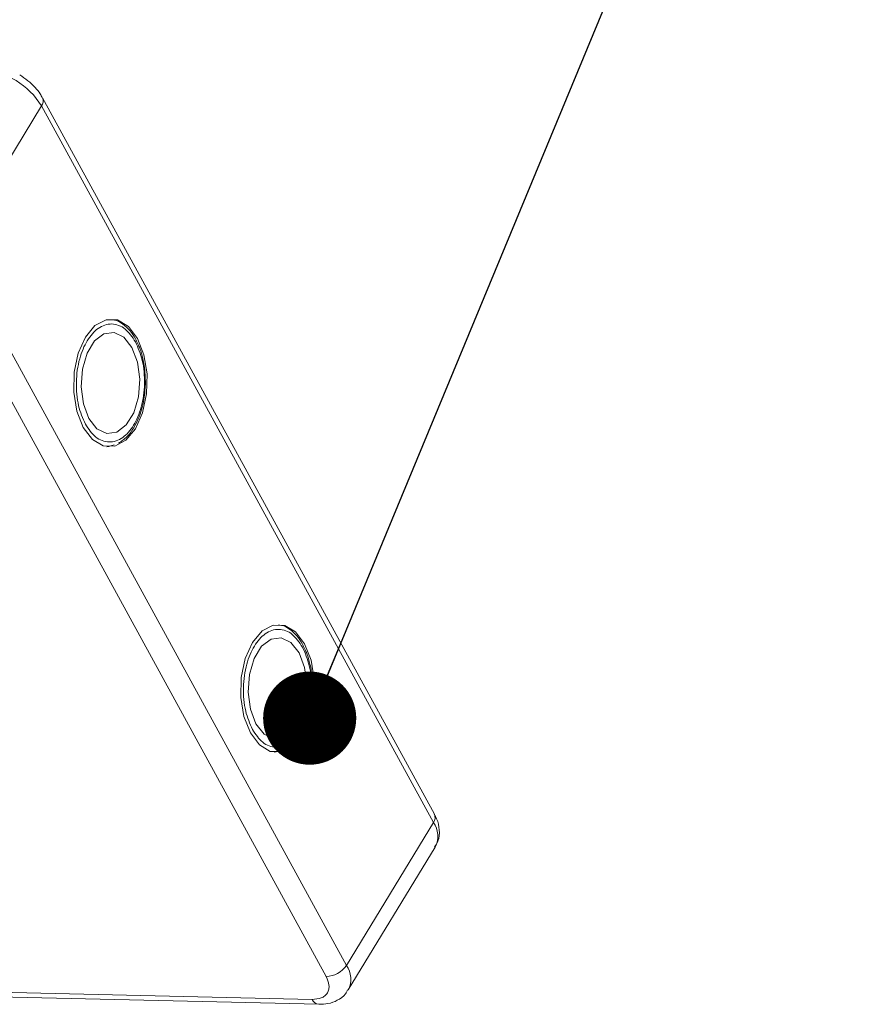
# Model space of a CAD drawing. Header units: millimetres. Extents: x 2145 to 3607, y 659 to 1692.
# Tile 72 of 85: x 3201 to 3247, y 1580 to 1633. Entities that reach past the tile are written whole.
import ezdxf

# ---------------------------------------------------------------- set-up
doc = ezdxf.new("R2010")
doc.units = ezdxf.units.MM
doc.styles.get("Standard").update_dxf_attribs({"font": '仿宋_GB2312.ttf', "width": 0.8})
doc.dimstyles.new('ISO-25.1', dxfattribs={"dimtxt": 6, "dimasz": 5, "dimexe": 3.5, "dimexo": 0.625, "dimgap": 1.5, "dimtad": 1, "dimtoh": 1, "dimtxsty": 'Standard', "dimcen": 2.5, "dimadec": 0, "dimazin": 0, "dimtfac": 1, "dimtmove": 0, "dimatfit": 3, "dimfxl": 0, "dimarcsym": 0})

msp = doc.modelspace()

# ---------------------------------------------------------------- linework, layer by layer
at = {"color": 7, "linetype": 'Continuous', "lineweight": 15}
for p, q in [((3223.205, 1590.073), (3202.168, 1628.527)), ((3197.445, 1620.415), (3202.114, 1628.088)), ((3202.114, 1628.088), (3223.152, 1589.634)), ((3218.483, 1581.962), (3197.445, 1620.415)), ((3196.354, 1619.818), (3217.391, 1581.365)), ((3207.296, 1615.293), (3207.219, 1615.462)), ((3205.742, 1609.81), (3205.629, 1609.796)), ((3205.774, 1609.826), (3206.024, 1609.909)), ((3216.263, 1598.903), (3216.186, 1599.072)), ((3214.709, 1593.42), (3214.596, 1593.406)), ((3214.741, 1593.436), (3214.991, 1593.519)), ((3223.152, 1589.634), (3218.483, 1581.962)), ((3218.583, 1580.639), (3223.252, 1588.312)), ((3216.644, 1580.137), (3186.691, 1580.824)), ((3186.536, 1580.57), (3216.998, 1579.871))]:
    msp.add_line(p, q, dxfattribs=at)
at = {"color": 7, "linetype": 'Continuous', "lineweight": 15, "flags": 128}
for points in [[(3204.358, 1610.826), (3204.845, 1610.183), (3205.427, 1609.838), (3206.047, 1609.824), (3206.644, 1610.142), (3207.16, 1610.761), (3207.544, 1611.621), (3207.759, 1612.638), (3207.784, 1613.711), (3207.616, 1614.737), (3207.272, 1615.614), (3206.785, 1616.256), (3206.203, 1616.602), (3205.583, 1616.616), (3204.986, 1616.298), (3204.47, 1615.678), (3204.086, 1614.818), (3203.871, 1613.802), (3203.846, 1612.728), (3204.014, 1611.703), (3204.358, 1610.826)], [(3206.973, 1615.123), (3206.537, 1615.676), (3206.015, 1615.934), (3205.468, 1615.864), (3204.963, 1615.475), (3204.561, 1614.814), (3204.31, 1613.961), (3204.241, 1613.018), (3204.361, 1612.1), (3204.657, 1611.317), (3205.093, 1610.763), (3205.615, 1610.506), (3206.162, 1610.576), (3206.667, 1610.965), (3207.069, 1611.626), (3207.32, 1612.479), (3207.389, 1613.421), (3207.269, 1614.339), (3206.973, 1615.123)], [(3213.325, 1594.436), (3213.812, 1593.794), (3214.394, 1593.448), (3215.014, 1593.434), (3215.611, 1593.752), (3216.127, 1594.371), (3216.511, 1595.231), (3216.726, 1596.248), (3216.751, 1597.321), (3216.583, 1598.347), (3216.238, 1599.224), (3215.752, 1599.866), (3215.17, 1600.212), (3214.55, 1600.226), (3213.953, 1599.908), (3213.437, 1599.288), (3213.053, 1598.428), (3212.838, 1597.412), (3212.813, 1596.338), (3212.981, 1595.313), (3213.325, 1594.436)], [(3215.94, 1598.733), (3215.504, 1599.286), (3214.982, 1599.544), (3214.435, 1599.474), (3213.93, 1599.085), (3213.528, 1598.424), (3213.277, 1597.571), (3213.208, 1596.628), (3213.328, 1595.71), (3213.624, 1594.927), (3214.06, 1594.374), (3214.582, 1594.116), (3215.129, 1594.186), (3215.634, 1594.575), (3216.036, 1595.236), (3216.287, 1596.089), (3216.356, 1597.031), (3216.236, 1597.95), (3215.94, 1598.733)]]:
    msp.add_lwpolyline(points, dxfattribs=at)
at = {"color": 7, "linetype": 'Continuous', "lineweight": 15}
for centre, radius, start, end in [((3198.647, 1625.981), 4.057, 31.2883, 86.0774), ((3201.785, 1628.351), 0.421, 321.3841, 25.0043), ((3222.798, 1589.9), 0.443, 323.0575, 22.9881), ((3222.085, 1588.888), 1.301, 333.6962, 34.9817), ((3217.361, 1582.717), 1.353, 271.2925, 326.0732), ((3217.421, 1581.217), 1.297, 332.9961, 35.0454), ((3217.052, 1580.31), 0.443, 203.0669, 262.9341)]:
    msp.add_arc(centre, radius, start, end, dxfattribs=at)
for points, knots in [([(3202.154, 1628.523), (3202.119, 1628.594), (3202.021, 1628.791), (3201.761, 1629.102), (3201.398, 1629.456), (3201.096, 1629.657), (3200.945, 1629.757)], [0, 0, 0, 0, 0.144277, 0.402847, 0.700432, 1, 1, 1, 1]), ([(3204.47, 1611.01), (3204.332, 1611.325), (3204.119, 1611.812), (3203.997, 1612.616), (3203.974, 1613.262), (3204.026, 1613.909), (3204.19, 1614.697), (3204.543, 1615.544), (3205.05, 1616.111), (3205.513, 1616.352), (3205.888, 1616.409), (3206.26, 1616.334), (3206.716, 1616.08), (3206.985, 1615.685), (3207.16, 1615.43)], [0, 0, 0, 0, 0.119721, 0.184837, 0.25, 0.315115, 0.380279, 0.5, 0.619721, 0.684837, 0.75, 0.815115, 0.880279, 1, 1, 1, 1]), ([(3207.219, 1615.462), (3207.199, 1615.505), (3207.101, 1615.727), (3206.858, 1616.053), (3206.483, 1616.4), (3206.136, 1616.603), (3205.916, 1616.613), (3205.857, 1616.615)], [0, 0, 0, 0, 0.064646, 0.330746, 0.605417, 0.894132, 1, 1, 1, 1]), ([(3207.16, 1615.43), (3207.298, 1615.114), (3207.511, 1614.628), (3207.633, 1613.824), (3207.656, 1613.178), (3207.604, 1612.531), (3207.44, 1611.743), (3207.087, 1610.895), (3206.58, 1610.329), (3206.117, 1610.087), (3205.742, 1610.031), (3205.37, 1610.106), (3204.914, 1610.36), (3204.645, 1610.754), (3204.47, 1611.01)], [0, 0, 0, 0, 0.119721, 0.184837, 0.25, 0.315115, 0.380279, 0.5, 0.619721, 0.684837, 0.75, 0.815115, 0.880279, 1, 1, 1, 1]), ([(3207.692, 1613.177), (3207.685, 1613.506), (3207.674, 1613.967), (3207.547, 1614.6), (3207.442, 1614.993), (3207.329, 1615.225), (3207.296, 1615.293)], [0, 0, 0, 0, 0.432034, 0.604386, 0.884605, 1, 1, 1, 1]), ([(3206.252, 1609.984), (3206.408, 1610.092), (3206.732, 1610.317), (3207.101, 1610.837), (3207.36, 1611.387), (3207.53, 1611.924), (3207.653, 1612.508), (3207.678, 1612.942), (3207.692, 1613.177)], [0, 0, 0, 0, 0.191308, 0.39709, 0.559843, 0.686792, 0.830349, 1, 1, 1, 1]), ([(3213.437, 1594.62), (3213.299, 1594.935), (3213.086, 1595.422), (3212.964, 1596.226), (3212.941, 1596.872), (3212.993, 1597.519), (3213.157, 1598.307), (3213.51, 1599.154), (3214.017, 1599.721), (3214.48, 1599.963), (3214.855, 1600.019), (3215.226, 1599.944), (3215.683, 1599.69), (3215.952, 1599.295), (3216.126, 1599.04)], [0, 0, 0, 0, 0.119721, 0.184837, 0.25, 0.315115, 0.380279, 0.5, 0.619721, 0.684837, 0.75, 0.815115, 0.880279, 1, 1, 1, 1]), ([(3216.186, 1599.072), (3216.166, 1599.115), (3216.068, 1599.337), (3215.825, 1599.663), (3215.45, 1600.01), (3215.103, 1600.213), (3214.883, 1600.223), (3214.824, 1600.225)], [0, 0, 0, 0, 0.064646, 0.330746, 0.605417, 0.894132, 1, 1, 1, 1]), ([(3216.126, 1599.04), (3216.264, 1598.725), (3216.478, 1598.238), (3216.6, 1597.434), (3216.623, 1596.788), (3216.571, 1596.141), (3216.407, 1595.353), (3216.054, 1594.505), (3215.547, 1593.939), (3215.084, 1593.697), (3214.708, 1593.641), (3214.337, 1593.716), (3213.88, 1593.97), (3213.612, 1594.365), (3213.437, 1594.62)], [0, 0, 0, 0, 0.119721, 0.184837, 0.25, 0.315115, 0.380279, 0.5, 0.619721, 0.684837, 0.75, 0.815115, 0.880279, 1, 1, 1, 1]), ([(3216.659, 1596.787), (3216.651, 1597.116), (3216.641, 1597.577), (3216.514, 1598.21), (3216.408, 1598.603), (3216.296, 1598.835), (3216.263, 1598.903)], [0, 0, 0, 0, 0.432034, 0.604386, 0.884605, 1, 1, 1, 1]), ([(3215.218, 1593.594), (3215.375, 1593.702), (3215.699, 1593.927), (3216.068, 1594.447), (3216.327, 1594.997), (3216.497, 1595.534), (3216.62, 1596.118), (3216.645, 1596.552), (3216.659, 1596.787)], [0, 0, 0, 0, 0.191308, 0.39709, 0.559843, 0.686792, 0.830349, 1, 1, 1, 1]), ([(3223.218, 1588.313), (3223.284, 1588.413), (3223.464, 1588.686), (3223.492, 1589.232), (3223.392, 1589.723), (3223.239, 1589.988), (3223.192, 1590.07)], [0, 0, 0, 0, 0.1933179, 0.5258627, 0.8534537, 1, 1, 1, 1]), ([(3217.391, 1581.365), (3217.459, 1581.207), (3217.563, 1580.963), (3217.545, 1580.673), (3217.469, 1580.476), (3217.329, 1580.319), (3217.08, 1580.169), (3216.816, 1580.15), (3216.644, 1580.137)], [0, 0, 0, 0, 0.239443, 0.369636, 0.5, 0.630193, 0.760557, 1, 1, 1, 1]), ([(3216.997, 1579.873), (3217.164, 1579.878), (3217.514, 1579.887), (3218.005, 1580.07), (3218.391, 1580.327), (3218.512, 1580.567), (3218.549, 1580.641)], [0, 0, 0, 0, 0.265588, 0.558647, 0.864004, 1, 1, 1, 1])]:
    msp.add_open_spline(points, degree=3, knots=knots, dxfattribs=at)

# ---------------------------------------------------------------- leaders
at = {"color": 5, "lineweight": 9}
msp.add_leader([(3216.511, 1595.231), (3237.225, 1645.196), (3246.55, 1645.196)], dimstyle='ISO-25.1', override={"dimgap": 1.5, "dimtad": 0, "dimldrblk": 'Dot'}, dxfattribs=at)

doc.saveas('drawing.dxf')
